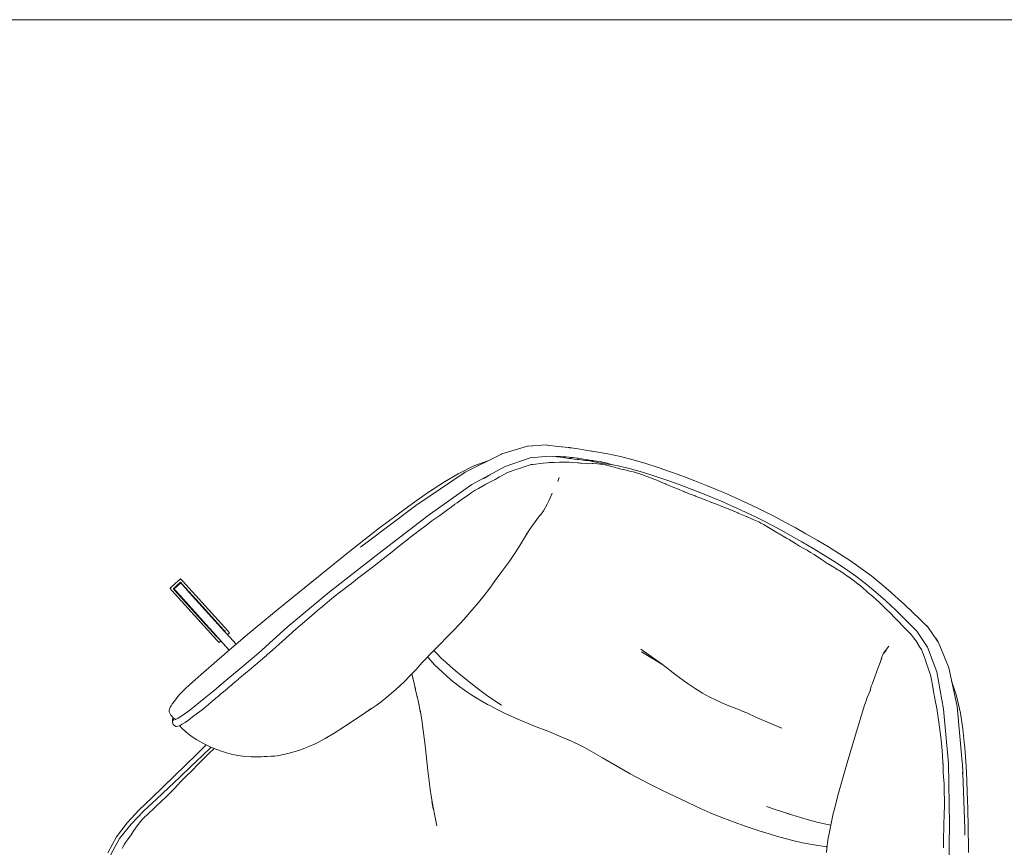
# Model space of a CAD drawing. Header units: millimetres. Extents: x -3388 to 301539, y -5590 to 54660.
# Tile 128 of 216: x 62984 to 63839, y 23932 to 24651. Entities that reach past the tile are written whole.
import ezdxf

# ---------------------------------------------------------------- set-up
doc = ezdxf.new("R2010")
doc.units = ezdxf.units.MM
doc.layers.add('G-IMPT', color=8, linetype='Continuous', lineweight=9)
doc.layers.add('I-FURN', color=30, linetype='Continuous', lineweight=13)

# ---------------------------------------------------------------- blocks, each defined once
blk = doc.blocks.new('82_FU_WPB_AV_oth_tapijt - 4550x4550x20-18287897-4e verdieping - bouwdeel 3_ 4_ 5')
at = {"layer": 'I-FURN', "color": 8, "lineweight": 9}
blk.add_line((-2275, -2156.61), (3555.89, -2156.61), dxfattribs=at)
blk = doc.blocks.new('70_oth_wp_oorfauteuil - TakeALine_TK389_plattegrond_dwg-776754-4e verdieping - bouwdeel 3_ 4_ 5')
at = {"layer": 'G-IMPT'}
for p, q in [((-472.47, -48.38), (-471.11, -40.86)), ((-858.46, -49.44), (-856.25, -47.41)), ((-404.46, -49.44), (-406.68, -47.41)), ((-471.78, -56), (-472.22, -52.98)), ((-869.05, -64.21), (-869.62, -64.88)), ((-393.88, -64.2), (-393.3, -64.88)), ((-796.91, -88.85), (-796.57, -85.84)), ((-381.44, -110.73), (-381.41, -110.77)), ((-898.18, -114.47), (-896.97, -112.4)), ((-364.75, -114.47), (-365.95, -112.41)), ((-893.81, -135.64), (-894.29, -136.65)), ((-892.17, -132.45), (-893.3, -134.6)), ((-642.3, -139.7), (-662.91, -137.67)), ((-525.23, -145.29), (-530.2, -145.43)), ((-826.22, -214.65), (-824.61, -209.88)), ((-488.28, -210.02), (-488.76, -210.1)), ((-487.74, -209.94), (-488.12, -210.02)), ((-687.88, -233.96), (-678.22, -233.85)), ((-676.43, -233.86), (-683.58, -233.8)), ((-830.68, -245.6), (-834.56, -240.93)), ((-825.98, -251.43), (-833.97, -241.51)), ((-821.52, -257.08), (-827.2, -249.89)), ((-817.02, -262.95), (-822.06, -256.37)), ((-1026.79, -276.16), (-1053.89, -264.98)), ((-1025.07, -274.41), (-1048.99, -264.54)), ((-813.18, -268.13), (-819.58, -259.49)), ((-999.72, -287.28), (-1026.78, -276.08)), ((-996.78, -277.36), (-996.82, -277.61)), ((-999.95, -285.05), (-999.81, -284.84)), ((-999.95, -285.05), (-999.8, -284.84)), ((-771.23, -333.27), (-767.42, -338.76)), ((-1004.27, -366.69), (-1004.29, -366.85)), ((-1004.29, -366.87), (-1004.28, -366.77))]:
    blk.add_line(p, q, dxfattribs=at)
at = {"layer": 'G-IMPT', "flags": 128}
for points in [[(-778.76, 0.51), (-773.13, 2.17), (-763.16, 4.9), (-752.29, 7.56), (-741.12, 9.83), (-729.93, 11.68), (-718.7, 13.18), (-707.39, 14.42), (-696, 15.47), (-684.79, 16.33), (-674.04, 17.03), (-664.02, 17.57), (-655, 17.97), (-646.73, 18.23), (-638.97, 18.39), (-631.46, 18.43), (-623.95, 18.39), (-616.19, 18.23), (-607.93, 17.97), (-598.91, 17.57), (-588.89, 17.03), (-578.13, 16.33), (-566.92, 15.47), (-555.53, 14.42), (-544.23, 13.18), (-532.99, 11.68), (-521.8, 9.83), (-510.63, 7.56), (-499.76, 4.9), (-489.8, 2.17), (-484.17, 0.51)], [(-334.37, -207.5), (-356.96, -157.83), (-380.46, -110.49), (-404.74, -69.78), (-423.94, -43.18), (-440.36, -27.19), (-454.69, -18.6), (-467.33, -14.08), (-479.09, -10.08), (-490.4, -6.49), (-501.41, -3.32), (-512.25, -0.6), (-523.06, 1.68), (-533.89, 3.56), (-544.79, 5.13), (-555.82, 6.44), (-567.04, 7.55), (-578.16, 8.48), (-588.88, 9.23), (-598.9, 9.8), (-607.92, 10.21), (-616.18, 10.46), (-623.95, 10.6), (-631.46, 10.63), (-638.97, 10.6), (-646.74, 10.46), (-655.01, 10.21), (-664.03, 9.8), (-674.04, 9.23), (-684.76, 8.48), (-695.88, 7.55), (-707.1, 6.44), (-718.13, 5.13), (-729.03, 3.56), (-739.86, 1.68), (-750.67, -0.6), (-756.87, -2.16)], [(-706.46, 2.95), (-706.72, 2.94), (-707.89, 2.88), (-711.38, 2.72), (-714.87, 2.65), (-715.97, 2.55), (-717.76, 2.4), (-722.87, 1.98), (-724.68, 1.82), (-728.67, 1.45), (-728.81, 1.44), (-733.61, 0.8), (-734.38, 0.7), (-736.72, 0.33), (-739.45, -0.31), (-742.68, -1.03), (-745.04, -1.55), (-747.35, -2.06), (-749.75, -2.48), (-750.18, -2.56), (-754.42, -3.38), (-760.89, -4.63), (-761.1, -4.68), (-763.08, -5.13), (-763.1, -5.13), (-767.64, -6.78), (-771.05, -8.16), (-771.85, -8.57), (-774.73, -10), (-776.05, -10.41), (-780.55, -12.27), (-781.49, -12.68), (-782.8, -13.14), (-783.01, -13.21), (-783.74, -13.47), (-787.72, -14.98), (-790.33, -16.07), (-793.9, -17.63), (-794.31, -17.82), (-795.11, -18.2), (-795.94, -18.6), (-798.05, -19.63), (-802.17, -21.82), (-804.6, -23.19), (-805.93, -23.74), (-807.33, -24.62), (-807.42, -24.68), (-810.37, -26.56), (-817.93, -31.24), (-818.22, -31.42), (-819.11, -31.96), (-819.37, -32.2), (-823.2, -35.84), (-827.04, -39.49), (-830.05, -42.37), (-832.18, -44.46), (-834.76, -47.02), (-836.63, -49.6), (-839.32, -53.41), (-839.46, -53.6), (-842.05, -57.16), (-843.21, -58.75), (-847.43, -64.45), (-848.03, -65.27), (-851.76, -70.45), (-853.23, -72.53), (-853.52, -72.93), (-855.62, -76.68), (-855.9, -77.16), (-856.77, -78.68), (-860.25, -84.73), (-863.03, -89.62), (-864.17, -91.65), (-864.66, -92.53), (-866.9, -96.62), (-867.18, -97.15), (-869.88, -102.24), (-871.98, -106.09)], [(-804.48, -7.65), (-799.25, -5.8), (-796.55, -4.84), (-795.52, -4.48), (-795.3, -4.42), (-795.05, -4.32), (-794.19, -4.05), (-792.12, -3.45), (-788.27, -2.3), (-782.03, -0.43), (-773.68, 1.99)], [(-674.62, 4.83), (-676.5, 4.75), (-678.78, 4.59), (-679.08, 4.57), (-684.44, 4.19), (-686.37, 4.04), (-689.19, 3.81), (-689.51, 3.8), (-695.51, 3.47), (-695.55, 3.47), (-699.02, 3.29), (-702.15, 3.13), (-706.46, 2.95)], [(-674.62, 4.83), (-673.77, 4.9), (-668.2, 5.33), (-665.15, 5.56), (-663.82, 5.66), (-663.46, 5.68), (-657.65, 6.16), (-654.87, 6.39), (-651.5, 6.66), (-647.66, 6.96), (-647.47, 6.97), (-646.66, 7), (-639.39, 7.26), (-639.38, 7.27), (-638.94, 7.28), (-634.19, 7.44), (-632.75, 7.5), (-631.46, 7.54), (-631.12, 7.55), (-624.03, 7.78), (-623.98, 7.78), (-622.51, 7.83), (-619.45, 7.93), (-617.53, 7.86), (-616.25, 7.79), (-614.52, 7.71), (-613.01, 7.64), (-612.53, 7.59), (-611.28, 7.44), (-608.04, 7.03), (-608.02, 7.03), (-607.97, 7.02), (-604.6, 6.71), (-602.88, 6.52), (-601.23, 6.39), (-600.44, 6.32), (-599.08, 6.21), (-593.26, 5.72), (-591.65, 5.59), (-589.12, 5.39), (-588.53, 5.34), (-582.46, 4.7), (-581.43, 4.59), (-578.52, 4.27), (-578.48, 4.26), (-574.1, 4.02), (-571.63, 3.85), (-571.53, 3.84), (-570.95, 3.8), (-567.41, 3.47), (-563.98, 3.14), (-563.83, 3.12), (-563.68, 3.1), (-561.26, 2.71), (-556.66, 1.97), (-556.53, 1.95), (-556.3, 1.92), (-552.03, 1.32), (-550.31, 1.08), (-549.52, 1.01), (-548.91, 0.97), (-548.77, 0.96), (-548.62, 0.95), (-548.06, 0.9), (-545.7, 0.67), (-545.37, 0.64), (-539.65, 0.04), (-538.41, -0.09), (-534.54, -0.58), (-534.23, -0.63), (-528.19, -1.57), (-527.85, -1.63), (-525.17, -2.11), (-523.84, -2.39), (-518.67, -3.53), (-517.86, -3.71), (-517.76, -3.74), (-513.24, -4.97), (-509.12, -6.16), (-509.11, -6.17), (-508.29, -6.4), (-507.31, -6.66), (-502.62, -7.91), (-501.47, -8.23), (-498.85, -8.99), (-494.7, -10.18), (-491.76, -11.11), (-491.52, -11.19), (-488.56, -12.19), (-485.75, -13.13), (-483.79, -13.8), (-480.64, -14.96), (-478.89, -15.63), (-474.37, -17.35), (-473.28, -17.71), (-470.77, -18.6), (-469.04, -19.24), (-468.53, -19.44), (-468.24, -19.55), (-466.38, -20.21), (-463.26, -21.38), (-461.14, -22.18), (-459.18, -22.89), (-457.41, -23.55), (-456.98, -23.71), (-454.92, -24.9), (-453.54, -25.63), (-452.14, -26.4), (-447.16, -29.49), (-446.38, -30.03), (-444.3, -31.33), (-443.72, -31.69), (-443.68, -31.72), (-443.12, -32.25), (-442.32, -33.02), (-437.74, -37.5), (-434.97, -40.28), (-431.37, -43.9), (-431.27, -44), (-428.78, -46.53), (-428.22, -47.1), (-427.08, -48.64), (-420.5, -57.66), (-419.82, -58.6), (-419.7, -58.76), (-419.59, -58.92), (-419.48, -59.07), (-419.36, -59.22), (-419.08, -59.6)], [(-458.44, -7.65), (-463.67, -5.8), (-466.37, -4.84), (-467.4, -4.48), (-467.62, -4.42), (-467.87, -4.32), (-468.74, -4.05), (-470.8, -3.45), (-474.66, -2.3), (-480.89, -0.43), (-489.25, 1.99)], [(-814.15, -10.83), (-804.98, -7.78), (-802.48, -6.95)], [(-753.81, -1.39), (-753.98, -1.42), (-755.18, -1.64), (-757.45, -2.06), (-758.37, -2.24), (-759.26, -2.42), (-760.23, -2.62), (-761.28, -2.85), (-761.31, -2.86), (-762.99, -3.28), (-764.03, -3.52), (-765.13, -3.81), (-765.36, -3.87), (-766.27, -4.12), (-767.46, -4.47), (-768.69, -4.83), (-769.94, -5.22), (-771.24, -5.62), (-772.3, -5.94), (-772.56, -6.02), (-773.91, -6.42), (-775.28, -6.81), (-776.3, -7.16), (-777.34, -7.51), (-778.79, -7.91), (-780.29, -8.32), (-781.87, -8.74), (-783.57, -9.22), (-783.71, -9.25), (-784.73, -9.54), (-786.03, -9.96), (-787.55, -10.49), (-789.38, -11.13), (-790.48, -11.52), (-791.49, -11.89), (-792.44, -12.23), (-794.7, -13.06), (-795.57, -13.4), (-797.02, -13.97), (-797.16, -14.03), (-799.24, -14.92), (-799.46, -15.02), (-801.84, -16.11), (-801.88, -16.13), (-802.71, -16.55), (-803.27, -16.82)], [(-756.87, -2.16), (-758.88, -3.02), (-758.96, -3.05), (-759.17, -3.11), (-761.39, -3.7), (-764.38, -4.73), (-766.75, -5.3), (-766.87, -5.33), (-772.44, -6.7), (-774.89, -7.44), (-776.52, -7.93), (-777.22, -8.18), (-777.84, -8.41), (-778.38, -8.61), (-780.23, -9.25), (-783.72, -10.36), (-785.16, -10.87), (-787.66, -11.7), (-788.95, -12.12), (-790.25, -12.54), (-792.09, -13.12), (-795.56, -14.18), (-796.63, -14.53), (-796.83, -14.6), (-798.66, -15.2), (-799.15, -15.35)], [(-448.77, -10.83), (-457.94, -7.78), (-460.44, -6.95)], [(-799.15, -15.35), (-808.24, -18.6), (-822.56, -27.19), (-838.98, -43.18), (-858.21, -69.81), (-881.09, -110.45), (-905.29, -158.48), (-929.86, -207.45), (-949.63, -250.81), (-962.61, -281.81), (-972.3, -303.15), (-978.82, -317.58), (-983.39, -327.66), (-987.29, -336.06), (-990.6, -342.99), (-993.42, -348.7), (-995.83, -353.39), (-997.95, -357.3), (-999.74, -360.44), (-1001.22, -362.81), (-1002.36, -364.39), (-1003.14, -365.21)], [(-922.07, -160.64), (-920.58, -157.7), (-919.47, -155.54), (-893.61, -105.96), (-892.76, -104.44), (-868.08, -62.58), (-846.94, -35.49), (-846.23, -34.7), (-828.9, -19.06), (-825.29, -17.03)], [(-828.18, -18.69), (-814.85, -11.05), (-813.63, -10.66)], [(-434.74, -18.69), (-448.07, -11.05), (-449.29, -10.66)], [(-340.85, -160.64), (-342.34, -157.7), (-343.45, -155.54), (-369.32, -105.96), (-370.16, -104.44), (-394.84, -62.58), (-415.98, -35.49), (-416.7, -34.7), (-434.02, -19.06), (-437.63, -17.03)], [(-931.42, -172.78), (-929.75, -169.3), (-914.37, -138.4), (-911.49, -132.81), (-899.67, -110.43), (-895.38, -102.56), (-889.32, -92.14), (-886.81, -87.95), (-880.85, -78.11), (-873.1, -66.72), (-863.56, -54.55), (-854.07, -44.62)], [(-792.09, -46.6), (-791.89, -53.3), (-791.89, -57.15), (-792.32, -63.88), (-792.95, -67.24)], [(-472.47, -48.38), (-472.53, -52.23), (-471.69, -57.28)], [(-472.22, -48.21), (-471.49, -45.34), (-472.47, -48.38)], [(-331.5, -172.78), (-333.18, -169.3), (-348.55, -138.4), (-351.43, -132.81), (-363.25, -110.43), (-367.55, -102.56), (-373.61, -92.14), (-376.11, -87.95), (-382.07, -78.11), (-389.83, -66.72), (-399.36, -54.55), (-408.85, -44.62)], [(-847.27, -55.05), (-848.96, -57.42), (-850.93, -60.16), (-851.81, -61.38)], [(-847.27, -55.05), (-848.9, -57.26), (-850.92, -60.08), (-851.81, -61.38)], [(-469.13, -82.74), (-469.81, -78.83), (-469.9, -76.87), (-470.58, -70.25), (-471.37, -61.55), (-472.02, -52.8)], [(-419.08, -59.6), (-413.42, -67.36), (-411.97, -69.35), (-409.35, -72.93), (-408.95, -73.57), (-406.96, -76.74), (-405.65, -78.65), (-403.59, -81.74), (-396.27, -92.74), (-394.73, -95.18), (-391.99, -99.65), (-389.87, -103.26), (-388.25, -106.17), (-384.81, -112.52), (-384.68, -112.77), (-383.33, -115.45), (-381.31, -119.25), (-379.22, -122.97), (-376.45, -128), (-374.67, -131.3), (-373.1, -134.49), (-370.08, -140.69), (-369.58, -141.71), (-367.12, -146.85), (-365.57, -150.25), (-364.61, -152.5), (-361.36, -159.89), (-361.03, -160.67), (-360.14, -162.78), (-359.43, -164.34), (-357.35, -169.01), (-356.27, -171.32), (-355.66, -172.62), (-353, -178.49)], [(-796.57, -85.84), (-796.25, -83.13), (-796.89, -88.61), (-796.57, -85.84), (-796.18, -83.3), (-795.01, -76.75), (-793.48, -69.14), (-792.95, -67.24)], [(-448.52, -207.24), (-449.65, -202.88), (-451.98, -192.93), (-452.84, -188.88), (-453.85, -183.92), (-455.66, -174.86), (-460.11, -148.04), (-463.57, -125.91), (-468.03, -96.27), (-468.54, -92.12), (-468.88, -89.2), (-469.16, -82.12)], [(-830.64, -228.14), (-830.62, -228.09), (-825.79, -213.32), (-818.74, -192.69), (-815.42, -182.73), (-813.3, -175.73), (-811.91, -171.04), (-808.96, -159.84), (-807.18, -152.36), (-805.41, -144.33), (-804.2, -136.55), (-802.41, -128.36), (-800.53, -118.46), (-800.02, -115.6), (-799.21, -110.23), (-798.15, -101.6), (-796.89, -88.61)], [(-871.98, -106.09), (-876.05, -113.28), (-878.82, -118.7), (-879.48, -120), (-880.13, -121.25), (-881.71, -124.31), (-885.32, -131.3), (-886.54, -133.69), (-887.66, -135.98), (-889.18, -139.06), (-893.58, -148.09), (-895.69, -152.49), (-897.03, -155.25), (-900.05, -161.3), (-900.11, -161.41), (-903.78, -168.76), (-908.09, -177.36), (-912.65, -186.36), (-914.72, -190.46), (-915.72, -192.44), (-916.85, -194.62), (-920.98, -202.61), (-924.49, -209.59), (-924.71, -210.03), (-926.44, -213.88), (-928.67, -218.72), (-930.75, -223.31), (-931.19, -224.26), (-932.26, -226.58), (-934.79, -232.29), (-934.84, -232.39), (-934.86, -232.44), (-939.28, -242.63), (-939.54, -243.21), (-939.79, -243.77), (-943.39, -251.86), (-944.09, -253.44), (-946.36, -258.97), (-946.83, -260.12), (-949.65, -266.89), (-949.84, -267.33), (-952.63, -273.92), (-954.07, -277.33), (-954.76, -278.95), (-954.92, -279.32), (-955.06, -279.68), (-955.47, -280.64), (-957.05, -284.46), (-958.44, -287.55), (-959.2, -289.27), (-959.94, -290.88), (-960.28, -291.62), (-961.25, -293.77), (-963.5, -298.59), (-963.88, -299.43), (-964.26, -300.26), (-964.28, -300.32), (-966.11, -304.27), (-966.32, -304.72), (-966.83, -305.86), (-968.06, -308.55), (-968.32, -309.12), (-968.56, -309.67), (-971.1, -315.37), (-971.64, -316.56), (-973.32, -320.31), (-973.85, -321.46), (-974.61, -323.09)], [(-893.3, -134.6), (-893.52, -135.03), (-893.81, -135.64)], [(-524.29, -145.16), (-533.38, -145.58), (-548.16, -146.15), (-557.57, -146.13), (-561.85, -146.52), (-564.18, -146.56), (-571.81, -147.24), (-577.45, -147.54), (-586.72, -147.77), (-592.35, -147.67), (-599.44, -147.25), (-606.96, -146.41), (-615.27, -145.16), (-626.95, -143), (-641.55, -139.83), (-664.14, -135.92)], [(-950.87, -213.33), (-948.12, -207.47), (-946.75, -204.6), (-929.75, -169.3)], [(-1003.2, -364.8), (-1003.86, -364.67), (-1005.1, -364.32), (-1006.5, -363.8), (-1007.91, -363.17), (-1009.17, -362.44), (-1010.12, -361.65), (-1010.55, -361.21), (-1011.15, -360.24), (-1011.45, -358.96), (-1011.45, -357.24), (-1011.37, -355.76), (-1011.07, -353.42), (-1010.56, -350.78), (-1010.08, -348.4), (-1009.46, -345.77), (-1008.76, -343.43), (-1007.9, -340.67), (-1006.54, -337.1), (-1004.62, -332.47), (-1002.11, -326.49), (-999.5, -320.15), (-994.78, -308.99), (-987.58, -292.64), (-977.94, -271.33), (-963.46, -240.04), (-946.75, -204.6)], [(-449.64, -202.93), (-452.46, -203.63), (-461.76, -205.63), (-463.44, -205.98), (-468.12, -206.87), (-476.25, -208.22), (-483.93, -209.41), (-486.73, -209.81), (-498.95, -211.47), (-507.12, -212.41)], [(-486.25, -209.74), (-486.61, -209.82), (-486.26, -209.74)], [(-445.81, -217.92), (-444.15, -222.51), (-442.9, -225.91), (-444.98, -220.32), (-445.81, -217.92), (-446.95, -214.09), (-447.61, -211.48), (-448.86, -205.67)], [(-828.54, -221.71), (-827.95, -221.95), (-820.11, -225.08), (-811.18, -228.1), (-802.3, -230.69), (-797.87, -231.8), (-797.12, -231.99), (-792.07, -232.96), (-784.75, -234.26), (-780.61, -234.81), (-775.19, -235.53), (-763.75, -236.37), (-761.53, -236.5), (-757.9, -236.68), (-753.13, -236.84), (-746.69, -237), (-734.6, -236.77), (-718.97, -235.84), (-705.62, -234.92), (-694.03, -234.26), (-685.98, -233.94)], [(-826.02, -214.07), (-822.12, -215.68), (-817.41, -217.38), (-812.37, -218.99), (-807.03, -220.62), (-799.78, -222.6), (-786.73, -225.74), (-775.12, -228.25), (-768.15, -229.49), (-760.44, -230.75), (-752.61, -231.92)], [(-663.03, -234.63), (-653.84, -235.35), (-638.79, -236.61), (-626.01, -237.5), (-613.02, -238.06), (-606.23, -238.27), (-594.66, -238.52), (-570.8, -238.66), (-557.48, -238.52), (-549, -238.23), (-538.92, -237.66), (-530.59, -237.04), (-523.06, -236.34), (-516.39, -235.67), (-503.67, -234.15), (-494.8, -232.88), (-488.2, -231.85), (-480.53, -230.52), (-472.58, -228.86), (-465.27, -227.21), (-457.11, -225.13), (-451.98, -223.64), (-448.18, -222.42), (-444.94, -221.32), (-444.65, -221.2)], [(-855.07, -286), (-850.79, -278.81), (-848.24, -274.13), (-845.36, -268.32), (-841.34, -259.18), (-837.68, -249.82), (-835.16, -242.77), (-833.64, -238.13), (-832.91, -235.82), (-830.62, -228.09)], [(-677.71, -233.85), (-671.75, -234.1), (-660.06, -234.82)], [(-1053.89, -264.98), (-1026.78, -276.16), (-999.67, -287.35), (-1026.78, -276.16), (-1053.89, -264.98), (-1055.84, -264.17), (-1055.84, -264.17), (-1055.97, -263.98), (-1055.89, -263.59), (-1053.72, -258.33), (-1051.54, -253.07), (-1051.33, -252.73), (-1051.11, -252.69), (-1051.1, -252.69), (-1049.15, -253.49), (-1022.05, -264.68), (-1049.15, -253.49), (-1022.04, -264.68), (-994.93, -275.86), (-993.02, -276.65), (-992.86, -276.86), (-992.94, -277.25), (-993.63, -278.93)], [(-1049.87, -255.35), (-1048.1, -256.08), (-1023.39, -266.28), (-1048.1, -256.08), (-1049.88, -255.35), (-1049.87, -255.35), (-1050.07, -255.36), (-1050.23, -255.59), (-1051.72, -259.19), (-1052.26, -260.51)], [(-1048.1, -256.08), (-1023.39, -266.28), (-998.67, -276.48), (-996.93, -277.19)], [(-1026.63, -274.13), (-1026.64, -274.13), (-1051.34, -263.94), (-1053.11, -263.21), (-1053.24, -263.06), (-1053.2, -262.79), (-1052.26, -260.52)], [(-1001.92, -284.33), (-1026.63, -274.13), (-1051.34, -263.94), (-1053.11, -263.21)], [(-1046.45, -265.59), (-1023.27, -275.16), (-999.86, -284.82), (-1000.22, -284.67), (-1000.47, -284.57), (-1001.69, -284.06), (-1025.8, -274.11), (-1049.92, -264.16), (-1051.36, -263.57), (-1052.11, -263.26), (-1051.36, -263.57)], [(-1026.5, -273.83), (-1050.75, -263.82), (-1026.5, -273.82), (-1002.25, -283.83), (-1000.5, -284.55)], [(-1024.2, -274.78), (-1047.88, -265), (-1048.99, -264.54), (-1050.27, -264.01), (-1049, -264.54), (-1026.3, -273.91)], [(-996.85, -277.6), (-1019.41, -268.29), (-1041.93, -259), (-1042.69, -258.69), (-1020.29, -267.93), (-996.85, -277.6), (-996.14, -277.9), (-1018.7, -268.59), (-983.3, -283.19)], [(-1023.51, -266.6), (-999.24, -276.62), (-997.58, -277.3)], [(-758.22, -350.6), (-763.59, -343.52), (-768.22, -337.27), (-772.93, -330.57), (-778.12, -322.83), (-779.61, -320.52), (-785.96, -310.56), (-797.38, -292.07), (-803.32, -282.72), (-809.66, -273.19), (-814.59, -266.23)], [(-996.81, -277.62), (-996.78, -277.36), (-996.93, -277.19)], [(-997.96, -285.6), (-998.43, -285.41), (-999.12, -285.12)], [(-997.28, -368.02), (-994.4, -369.27), (-990.11, -370.7), (-988, -371.2), (-984.49, -371.98), (-982.17, -372.35), (-978.61, -372.79), (-972.32, -373.25), (-965.27, -373.3), (-959.98, -373.1), (-954, -372.56), (-950.31, -372.04), (-945.84, -371.2), (-940.5, -369.87), (-934.27, -367.81), (-929.57, -365.91), (-926.07, -364.35), (-921.43, -362.06), (-917.03, -359.52), (-919.32, -360.7), (-913.93, -357.92), (-911.63, -356.58), (-909.6, -355.34), (-903.87, -351.12), (-900.1, -348.07), (-896.25, -344.65), (-892.79, -341.29), (-891.36, -339.79), (-888.02, -336.28), (-884.29, -331.84), (-883.05, -330.36), (-878.27, -323.92), (-873.22, -316.17), (-867.65, -307.07), (-857.78, -290.64), (-853.42, -283.23)], [(-983.22, -342.29), (-982.85, -341.45), (-982.25, -340.13), (-981.7, -338.97), (-981.36, -338.16), (-981.27, -337.94), (-981.19, -337.75), (-981.01, -337.32), (-980.8, -336.85), (-979.76, -334.5), (-979.47, -333.84), (-979.15, -333.14), (-978.39, -331.52), (-977.9, -330.45), (-977.43, -329.36), (-976.72, -327.76), (-976.38, -327.02), (-974.61, -323.09)], [(-983.22, -342.29), (-984.98, -345.98), (-987.83, -351.74), (-990.27, -356.49), (-992.4, -360.43), (-994.21, -363.58), (-995.68, -365.95), (-996.81, -367.53), (-997.6, -368.35), (-999.46, -369.95), (-999.97, -370.19), (-1002.36, -369.94), (-1002.65, -369.81), (-1004.17, -367.85), (-1004.3, -367.55), (-1004.35, -367.29), (-1004.33, -367.07), (-1004.09, -364.61)], [(-1004.34, -367.36), (-1004.72, -366.87), (-1004.98, -366.54), (-1005.14, -365.76), (-1005.05, -364.33)], [(-1003.2, -364.8), (-1003.14, -364.78), (-1002.72, -364.66), (-1002.51, -364.56)], [(-969.12, -373.28), (-973.29, -384.47), (-977.93, -396.93), (-982.58, -409.45), (-987.34, -422.23), (-992.3, -435.47), (-997.54, -449.35), (-1002.16, -463.88), (-1005.24, -479.01), (-1005.89, -494.76)], [(-964.56, -373.28), (-968.42, -383.4), (-973.14, -395.83), (-977.91, -408.34), (-982.81, -421.13), (-987.97, -434.41), (-993.5, -448.48), (-998.52, -463.4), (-1002.03, -479.14), (-1003.04, -495.64)], [(-961.73, -373.17), (-962.13, -374.26), (-963.43, -377.95), (-965.73, -384.48), (-968.6, -392.65), (-968.99, -393.75)], [(-996.5, -485.93), (-996.42, -484.53), (-996.25, -481.75), (-996.13, -479.98), (-995.55, -477.13), (-994.44, -471.76), (-994.04, -468.57), (-993.69, -466.17), (-993.49, -465), (-993.47, -464.92), (-992.41, -459.73), (-991.1, -454.94), (-990.73, -453.7), (-990.48, -452.92), (-990.4, -452.73), (-989.42, -450.13), (-985.96, -441.09), (-985.02, -438.66), (-984.01, -436.09), (-980.66, -427.38), (-980.37, -426.52), (-980.05, -425.55), (-979.46, -423.85), (-979.05, -422.69), (-977.88, -419.3), (-975.32, -411.53), (-974.66, -409.66), (-974.23, -408.44), (-973.7, -406.96), (-970.15, -397.04), (-970.01, -396.65), (-968.99, -393.75)]]:
    blk.add_lwpolyline(points, dxfattribs=at)
for points in [[(-792.3, -33.62), (-792.08, -35.35), (-792.55, -31.7)], [(-1053.89, -264.98), (-1055.84, -264.17), (-1055.83, -264.18)], [(-1021.21, -267.55), (-1043.72, -258.26), (-1044.9, -257.78)]]:
    blk.add_lwpolyline(points, close=True, dxfattribs=at)
at = {"layer": 'G-IMPT'}
for points in [[(-1051.23, -259.39), (-1051.23, -259.39), (-1049.86, -256.08), (-1049.86, -256.08)], [(-1049.86, -256.08), (-1049.86, -256.08), (-1049.71, -255.88), (-1049.71, -255.88)], [(-1049.71, -255.88), (-1049.71, -255.88), (-1049.52, -255.87), (-1049.52, -255.87)], [(-1049.52, -255.87), (-1049.52, -255.87), (-1047.77, -256.59), (-1047.77, -256.59)], [(-1049.5, -255.88), (-1049.5, -255.88), (-1049.41, -255.92), (-1049.41, -255.92)], [(-1047.77, -256.59), (-1047.77, -256.59), (-1049.5, -255.88), (-1049.5, -255.88)], [(-1049.41, -255.92), (-1049.41, -255.92), (-1047.75, -256.6), (-1047.75, -256.6)], [(-1053.11, -263.21), (-1053.11, -263.21), (-1051.34, -263.94), (-1051.34, -263.94)], [(-1051.35, -263.94), (-1051.35, -263.94), (-1053.11, -263.21), (-1053.11, -263.21)], [(-1053.11, -263.21), (-1053.11, -263.21), (-1051.35, -263.94), (-1051.35, -263.94)], [(-1052.63, -262.95), (-1052.63, -262.95), (-1052.59, -262.71), (-1052.59, -262.71)], [(-1052.5, -263.1), (-1052.5, -263.1), (-1052.63, -262.95), (-1052.63, -262.95)], [(-1052.59, -262.71), (-1052.59, -262.71), (-1051.23, -259.39), (-1051.23, -259.39)], [(-1052.49, -263.1), (-1052.49, -263.1), (-1052.5, -263.1), (-1052.5, -263.1)], [(-1051.36, -263.57), (-1051.36, -263.57), (-1052.49, -263.1), (-1052.49, -263.1)], [(-1052.49, -263.1), (-1052.49, -263.1), (-1051.36, -263.57), (-1051.36, -263.57)], [(-1052.39, -263.14), (-1052.39, -263.14), (-1052.49, -263.1), (-1052.49, -263.1)], [(-1050.75, -263.82), (-1050.75, -263.82), (-1052.39, -263.14), (-1052.39, -263.14)], [(-1051.34, -263.94), (-1051.34, -263.94), (-1026.63, -274.13), (-1026.63, -274.13)], [(-1026.48, -273.83), (-1026.48, -273.83), (-1050.75, -263.82), (-1050.75, -263.82)], [(-1023.51, -266.6), (-1023.51, -266.6), (-1047.77, -256.59), (-1047.77, -256.59)], [(-1047.77, -256.59), (-1047.77, -256.59), (-1023.51, -266.6), (-1023.51, -266.6)], [(-1047.75, -256.6), (-1047.75, -256.6), (-1023.31, -266.68), (-1023.31, -266.68)], [(-1046.94, -256.93), (-1046.94, -256.93), (-1046.02, -257.31), (-1046.02, -257.31)], [(-1022.82, -266.89), (-1022.82, -266.89), (-1046.94, -256.93), (-1046.94, -256.93)], [(-1046.02, -257.31), (-1046.02, -257.31), (-1022.09, -267.19), (-1022.09, -267.19)], [(-1047.67, -265.09), (-1047.67, -265.09), (-1046.45, -265.59), (-1046.45, -265.59)], [(-1046.7, -265.49), (-1046.7, -265.49), (-1047.67, -265.09), (-1047.67, -265.09)], [(-1046.45, -265.59), (-1046.45, -265.59), (-1045.67, -265.92), (-1045.67, -265.92)], [(-1045.67, -265.92), (-1045.67, -265.92), (-1044.91, -266.23), (-1044.91, -266.23)], [(-1045.49, -265.99), (-1045.49, -265.99), (-986.53, -290.32), (-986.53, -290.32)], [(-986.53, -290.32), (-986.53, -290.32), (-1045.49, -265.99), (-1045.49, -265.99)], [(-1044.91, -266.23), (-1044.91, -266.23), (-986.53, -290.32), (-986.53, -290.32)], [(-1023.31, -266.68), (-1023.31, -266.68), (-999.1, -276.67), (-999.1, -276.67)], [(-998.7, -276.84), (-998.7, -276.84), (-1022.82, -266.89), (-1022.82, -266.89)], [(-1022.09, -267.19), (-1022.09, -267.19), (-1021.21, -267.55), (-1021.21, -267.55)], [(-1021.21, -267.55), (-1021.21, -267.55), (-997.53, -277.32), (-997.53, -277.32)], [(-999.69, -287.34), (-999.69, -287.34), (-1026.78, -276.16), (-1026.78, -276.16)], [(-1026.63, -274.13), (-1026.63, -274.13), (-1001.92, -284.33), (-1001.92, -284.33)], [(-1002.22, -283.84), (-1002.22, -283.84), (-1026.48, -273.83), (-1026.48, -273.83)], [(-986.53, -290.32), (-986.53, -290.32), (-1021.68, -275.82), (-1021.68, -275.82)], [(-999.25, -276.61), (-999.25, -276.61), (-997.53, -277.32), (-997.53, -277.32)], [(-997.53, -277.32), (-997.53, -277.32), (-999.25, -276.61), (-999.25, -276.61)], [(-999.1, -276.67), (-999.1, -276.67), (-998.7, -276.84), (-998.7, -276.84)], [(-998.68, -276.47), (-998.68, -276.47), (-996.93, -277.19), (-996.93, -277.19)], [(-996.93, -277.19), (-996.93, -277.19), (-998.68, -276.47), (-998.68, -276.47)], [(-996.78, -277.36), (-996.78, -277.36), (-996.93, -277.19), (-996.93, -277.19)], [(-992.99, -276.67), (-992.99, -276.67), (-994.94, -275.86), (-994.94, -275.86)], [(-993.02, -276.65), (-993.02, -276.65), (-992.86, -276.86), (-992.86, -276.86)], [(-993.01, -276.66), (-993.01, -276.66), (-993.02, -276.65), (-993.02, -276.65)], [(-993.02, -276.65), (-993.02, -276.65), (-993.01, -276.66), (-993.01, -276.66)], [(-992.86, -276.86), (-992.86, -276.86), (-992.99, -276.67), (-992.99, -276.67)], [(-1001.92, -284.33), (-1001.92, -284.33), (-1000.18, -285.05), (-1000.18, -285.05)], [(-1001.92, -284.33), (-1001.92, -284.33), (-1000.18, -285.05), (-1000.18, -285.05)], [(-1000.18, -285.05), (-1000.18, -285.05), (-1001.92, -284.33), (-1001.92, -284.33)], [(-1000.18, -285.05), (-1000.18, -285.05), (-999.95, -285.05), (-999.95, -285.05)], [(-997.73, -288.15), (-997.73, -288.15), (-999.69, -287.34), (-999.69, -287.34)], [(-999.68, -287.35), (-999.68, -287.35), (-997.75, -288.14), (-997.75, -288.14)], [(-997.73, -288.15), (-997.73, -288.15), (-999.68, -287.35), (-999.68, -287.35)], [(-997.75, -288.14), (-997.75, -288.14), (-997.73, -288.15), (-997.73, -288.15)], [(-997.5, -288.1), (-997.5, -288.1), (-997.73, -288.15), (-997.73, -288.15)], [(-997.73, -288.15), (-997.73, -288.15), (-997.5, -288.1), (-997.5, -288.1)], [(-997.5, -288.1), (-997.5, -288.1), (-997.73, -288.15), (-997.73, -288.15)], [(-997.28, -287.77), (-997.28, -287.77), (-997.5, -288.1), (-997.5, -288.1)], [(-996.62, -286.16), (-996.62, -286.16), (-997.28, -287.77), (-997.28, -287.77)]]:
    blk.add_open_spline(points, degree=3, dxfattribs=at)
blk = doc.blocks.new('70_oth_wp_oorfauteuil - 70_oth_wp_oorfauteuil-776755-4e verdieping - bouwdeel 3_ 4_ 5')
blk.add_blockref('70_oth_wp_oorfauteuil - TakeALine_TK389_plattegrond_dwg-776754-4e verdieping - bouwdeel 3_ 4_ 5', (643.36, 486.02))
blk = doc.blocks.new('Stadhuis Zoetermeer_OTH_interieur_rvt-1-4e verdieping - bouwdeel 3_ 4_ 5')
at = {"color": 8, "lineweight": 9}
for name, p, rotation in [('82_FU_WPB_AV_oth_tapijt - 4550x4550x20-18287897-4e verdieping - bouwdeel 3_ 4_ 5', (63337.76, 22494.24), 180), ('70_oth_wp_oorfauteuil - 70_oth_wp_oorfauteuil-776755-4e verdieping - bouwdeel 3_ 4_ 5', (63391.37, 23778.93), 334.5147396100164)]:
    blk.add_blockref(name, p, dxfattribs=dict(at, rotation=rotation))

msp = doc.modelspace()

# ---------------------------------------------------------------- block references
at = {"lineweight": 5}
msp.add_blockref('Stadhuis Zoetermeer_OTH_interieur_rvt-1-4e verdieping - bouwdeel 3_ 4_ 5', (0, 0), dxfattribs=at)

doc.saveas('drawing.dxf')
